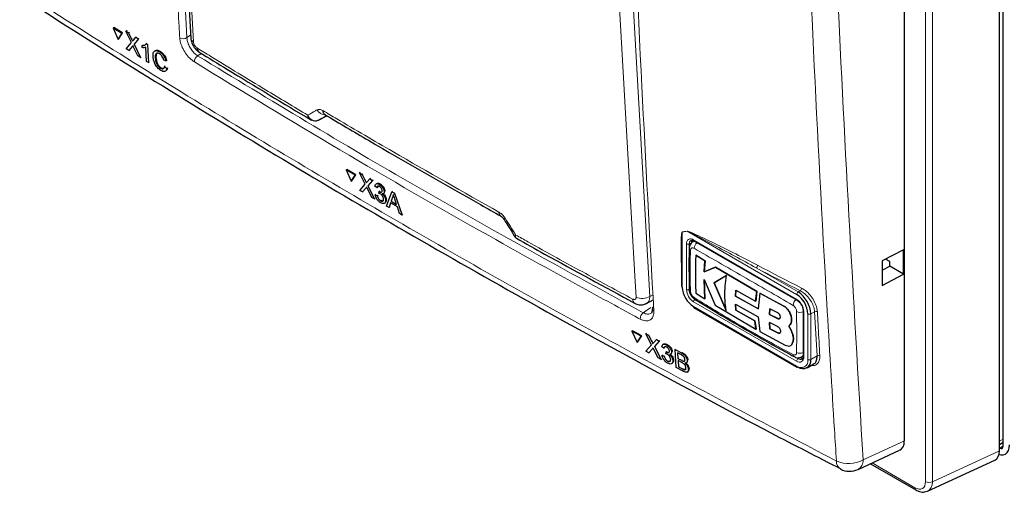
# Paper-space layout 'Blatt4' of a CAD drawing. Header units: millimetres. Extents: x 5 to 418, y 2 to 292.
# Tile 2 of 77: x 81 to 130, y 89 to 113. Entities that reach past the tile are written whole.
import ezdxf

# ---------------------------------------------------------------- set-up
doc = ezdxf.new("R2010")
doc.units = ezdxf.units.MM

psp = doc.layouts.new('Blatt4')

# ---------------------------------------------------------------- linework, layer by layer
at = {"color": 7, "linetype": 'Continuous', "lineweight": 25}
for p, q in [((130.073, 91.161), (130.073, 179.389)), ((129.887, 90.932), (129.887, 178.7)), ((125.123, 91.426), (125.123, 146.803)), ((88.455, 128.761), (89.396, 111.619)), ((85.513, 112.122), (85.549, 112.144)), ((85.513, 112.122), (85.755, 111.553)), ((85.944, 111.852), (85.513, 112.122)), ((85.981, 111.874), (85.549, 112.144)), ((86.153, 111.968), (86.189, 111.99)), ((86.427, 111.394), (86.153, 111.968)), ((86.153, 111.968), (86.285, 111.885)), ((86.189, 111.99), (86.195, 111.986)), ((86.285, 111.885), (86.322, 111.907)), ((85.755, 111.553), (85.944, 111.852)), ((85.755, 111.553), (85.792, 111.575)), ((85.792, 111.575), (85.981, 111.874)), ((85.944, 111.852), (85.981, 111.874)), ((86.285, 111.885), (86.436, 111.57)), ((86.527, 111.513), (86.649, 111.658)), ((86.783, 111.574), (86.561, 111.309)), ((86.649, 111.658), (86.684, 111.68)), ((86.649, 111.658), (86.783, 111.574)), ((86.783, 111.574), (86.818, 111.595)), ((86.168, 111.086), (86.427, 111.394)), ((86.303, 111.002), (86.168, 111.086)), ((86.468, 111.199), (86.303, 111.002)), ((86.303, 111.002), (86.339, 111.024)), ((86.746, 110.725), (86.537, 111.164)), ((86.561, 111.309), (86.596, 111.33)), ((86.561, 111.309), (86.879, 110.642)), ((86.963, 111.244), (86.998, 111.265)), ((86.969, 111.137), (86.963, 111.244)), ((86.999, 111.266), (87.112, 111.286)), ((87.185, 110.451), (87.141, 111.158)), ((87.164, 111.336), (87.199, 111.357)), ((87.164, 111.336), (87.229, 111.295)), ((87.229, 111.295), (87.264, 111.317)), ((87.229, 111.295), (87.285, 110.389)), ((87.838, 110.926), (87.874, 110.948)), ((86.879, 110.642), (86.746, 110.725)), ((86.879, 110.642), (86.914, 110.663)), ((87.285, 110.389), (87.185, 110.451)), ((87.617, 110.624), (87.652, 110.646)), ((87.679, 110.837), (87.653, 110.646)), ((88.155, 110.474), (88.047, 110.516)), ((88.155, 110.474), (88.192, 110.496)), ((87.285, 110.389), (87.32, 110.41)), ((87.881, 110.106), (87.916, 110.127)), ((88.086, 110.196), (88.122, 110.218)), ((88.086, 110.196), (88.197, 110.097)), ((88.197, 110.097), (88.234, 110.119)), ((95.787, 107.496), (95.776, 107.49)), ((95.787, 107.496), (96.204, 107.725)), ((96.112, 107.778), (96.113, 107.778)), ((97.178, 105.004), (97.214, 105.027)), ((97.178, 105.004), (97.428, 104.441)), ((97.625, 104.744), (97.178, 105.004)), ((97.661, 104.767), (97.214, 105.027)), ((97.428, 104.441), (97.625, 104.744)), ((97.463, 104.464), (97.661, 104.767)), ((97.625, 104.744), (97.661, 104.767)), ((97.843, 104.864), (97.878, 104.887)), ((98.125, 104.295), (97.843, 104.864)), ((97.843, 104.864), (97.98, 104.784)), ((97.98, 104.784), (98.015, 104.807)), ((97.98, 104.784), (98.135, 104.472)), ((98.23, 104.417), (98.357, 104.564)), ((98.357, 104.564), (98.391, 104.587)), ((98.357, 104.564), (98.496, 104.483)), ((97.428, 104.441), (97.463, 104.464)), ((97.855, 103.982), (98.125, 104.295)), ((98.167, 104.101), (97.995, 103.901)), ((98.454, 103.633), (98.238, 104.068)), ((98.496, 104.483), (98.264, 104.213)), ((98.264, 104.213), (98.298, 104.236)), ((98.264, 104.213), (98.592, 103.553)), ((98.496, 104.483), (98.53, 104.505)), ((98.724, 104.115), (98.619, 104.187)), ((98.709, 104.326), (98.671, 104.301)), ((98.724, 104.115), (98.759, 104.138)), ((98.842, 104.281), (98.876, 104.303)), ((97.995, 103.901), (97.855, 103.982)), ((97.995, 103.901), (98.03, 103.924)), ((98.592, 103.553), (98.454, 103.633)), ((98.592, 103.553), (98.626, 103.575)), ((98.635, 103.763), (98.669, 103.785)), ((98.635, 103.763), (98.738, 103.715)), ((98.738, 103.715), (98.772, 103.737)), ((98.82, 103.835), (98.824, 103.933)), ((98.824, 103.933), (98.858, 103.955)), ((98.839, 103.923), (98.873, 103.945)), ((99.044, 103.811), (99.082, 103.836)), ((99.086, 103.917), (99.12, 103.939)), ((99.203, 103.197), (99.47, 103.916)), ((99.495, 103.639), (99.427, 103.436)), ((99.47, 103.916), (99.504, 103.938)), ((99.47, 103.916), (99.598, 103.841)), ((99.495, 103.639), (99.529, 103.661)), ((99.598, 103.841), (99.633, 103.863)), ((99.598, 103.841), (99.974, 102.747)), ((99.703, 103.275), (99.61, 103.559)), ((98.899, 103.464), (98.933, 103.485)), ((99.091, 103.334), (99.129, 103.359)), ((99.152, 103.49), (99.186, 103.512)), ((99.324, 103.126), (99.203, 103.197)), ((99.399, 103.352), (99.324, 103.126)), ((99.324, 103.126), (99.358, 103.149)), ((99.744, 103.15), (99.399, 103.352)), ((99.427, 103.436), (99.461, 103.458)), ((99.427, 103.436), (99.703, 103.275)), ((99.853, 102.818), (99.744, 103.15)), ((99.974, 102.747), (99.853, 102.818)), ((99.974, 102.747), (100.009, 102.77)), ((114.602, 101.444), (114.526, 101.4)), ((114.59, 101.455), (119.752, 98.475)), ((113.974, 100.705), (113.974, 99.174)), ((114.68, 100.738), (114.684, 100.74)), ((115.139, 100.451), (114.68, 100.738)), ((114.684, 100.74), (115.143, 100.453)), ((125.086, 101.002), (124.006, 100.442)), ((125.086, 99.777), (125.086, 101.002)), ((115.105, 99.895), (115.139, 100.451)), ((115.664, 100.125), (115.105, 99.895)), ((115.143, 100.453), (115.109, 99.897)), ((115.109, 99.897), (115.668, 100.127)), ((115.139, 100.451), (115.143, 100.453)), ((115.664, 100.125), (115.668, 100.127)), ((117.735, 98.911), (115.664, 100.125)), ((115.668, 100.127), (117.739, 98.913)), ((124.006, 100.442), (124.006, 99.215)), ((124.006, 99.978), (124.391, 100.179)), ((124.391, 100.409), (124.182, 100.533)), ((124.391, 100.179), (124.391, 100.409)), ((125.086, 99.777), (124.391, 100.179)), ((115.105, 99.895), (115.109, 99.897)), ((116.211, 99.722), (115.602, 99.352)), ((115.606, 99.354), (116.214, 99.725)), ((124.006, 99.215), (125.086, 99.777)), ((115.095, 99.513), (115.645, 98.224)), ((115.138, 98.539), (115.095, 99.513)), ((115.099, 99.515), (115.142, 98.541)), ((115.602, 99.352), (115.606, 99.354)), ((115.602, 99.352), (116.205, 97.959)), ((116.208, 97.961), (115.606, 99.354)), ((114.348, 99.021), (114.348, 99.027)), ((114.68, 98.826), (115.138, 98.539)), ((116.665, 98.676), (116.689, 98.98)), ((116.665, 98.676), (116.669, 98.679)), ((117.812, 98.038), (116.665, 98.676)), ((116.693, 98.982), (116.669, 98.679)), ((116.669, 98.679), (117.816, 98.04)), ((116.689, 98.98), (117.676, 98.424)), ((117.676, 98.424), (117.735, 98.911)), ((117.739, 98.913), (117.68, 98.426)), ((117.735, 98.911), (117.739, 98.913)), ((117.889, 98.826), (117.812, 98.038)), ((117.889, 98.826), (117.893, 98.828)), ((119.077, 98.184), (117.889, 98.826)), ((117.893, 98.828), (119.081, 98.186)), ((112.219, 98.315), (112.554, 98.495)), ((114.59, 98.107), (119.752, 95.127)), ((115.138, 98.539), (115.142, 98.541)), ((115.645, 98.224), (117.694, 97.021)), ((116.664, 98.28), (117.811, 97.642)), ((116.689, 97.974), (116.664, 98.28)), ((116.667, 98.282), (116.692, 97.976)), ((117.676, 98.424), (117.68, 98.426)), ((116.689, 97.974), (116.692, 97.976)), ((117.635, 97.44), (116.689, 97.974)), ((116.692, 97.976), (117.638, 97.442)), ((117.811, 97.642), (117.888, 96.913)), ((118.39, 98.046), (118.375, 97.756)), ((118.375, 97.756), (118.378, 97.758)), ((118.375, 97.756), (118.781, 97.554)), ((118.378, 97.758), (118.394, 98.048)), ((118.785, 97.556), (118.378, 97.758)), ((118.793, 97.841), (118.39, 98.046)), ((120.055, 97.949), (120.055, 95.663)), ((117.635, 97.44), (117.638, 97.442)), ((117.694, 97.021), (117.635, 97.44)), ((117.638, 97.442), (117.697, 97.023)), ((118.373, 97.354), (118.39, 97.044)), ((118.78, 97.152), (118.373, 97.354)), ((118.393, 97.046), (118.377, 97.356)), ((119.471, 96.936), (119.337, 97.179)), ((119.338, 97.179), (119.342, 97.181)), ((119.34, 97.181), (119.475, 96.938)), ((119.477, 97.497), (119.481, 97.499)), ((111.482, 96.92), (111.516, 96.943)), ((111.946, 96.67), (111.482, 96.92)), ((111.482, 96.92), (111.739, 96.362)), ((111.98, 96.694), (111.516, 96.943)), ((111.739, 96.362), (111.946, 96.67)), ((111.773, 96.386), (111.98, 96.694)), ((111.946, 96.67), (111.98, 96.694)), ((112.174, 96.795), (112.208, 96.819)), ((112.466, 96.233), (112.174, 96.795)), ((112.174, 96.795), (112.317, 96.718)), ((112.317, 96.718), (112.35, 96.742)), ((112.317, 96.718), (112.477, 96.41)), ((117.694, 97.021), (117.697, 97.023)), ((117.888, 96.913), (119.164, 96.225)), ((118.39, 97.044), (118.393, 97.046)), ((118.39, 97.044), (118.792, 96.839)), ((118.796, 96.841), (118.393, 97.046)), ((119.471, 96.936), (119.475, 96.938)), ((111.739, 96.362), (111.773, 96.386)), ((112.183, 95.914), (112.466, 96.233)), ((112.575, 96.357), (112.709, 96.508)), ((112.854, 96.43), (112.61, 96.155)), ((112.61, 96.155), (112.643, 96.178)), ((112.61, 96.155), (112.949, 95.502)), ((112.709, 96.508), (112.742, 96.531)), ((112.709, 96.508), (112.854, 96.43)), ((112.854, 96.43), (112.886, 96.453)), ((113.089, 96.067), (112.981, 96.137)), ((113.069, 96.276), (113.032, 96.25)), ((113.213, 96.236), (113.246, 96.259)), ((119.43, 96.203), (119.434, 96.205)), ((119.511, 96.296), (119.515, 96.298)), ((112.328, 95.836), (112.183, 95.914)), ((112.509, 96.04), (112.328, 95.836)), ((112.328, 95.836), (112.361, 95.859)), ((112.806, 95.579), (112.582, 96.009)), ((112.994, 95.713), (113.027, 95.736)), ((112.994, 95.713), (113.102, 95.667)), ((113.089, 96.067), (113.122, 96.09)), ((113.102, 95.667), (113.134, 95.69)), ((113.188, 95.789), (113.193, 95.888)), ((113.193, 95.888), (113.225, 95.911)), ((113.209, 95.878), (113.241, 95.901)), ((113.425, 95.773), (113.461, 95.798)), ((113.466, 95.878), (113.499, 95.901)), ((113.647, 96.003), (113.68, 96.026)), ((113.699, 95.099), (113.647, 96.003)), ((113.647, 96.003), (113.962, 95.834)), ((113.932, 95.749), (113.772, 95.835)), ((113.772, 95.835), (113.788, 95.557)), ((119.976, 95.635), (120.052, 95.679)), ((112.949, 95.502), (112.806, 95.579)), ((112.949, 95.502), (112.981, 95.525)), ((113.269, 95.42), (113.301, 95.443)), ((113.473, 95.297), (113.509, 95.323)), ((113.532, 95.452), (113.565, 95.475)), ((113.788, 95.557), (113.821, 95.58)), ((113.788, 95.557), (113.961, 95.464)), ((113.979, 95.353), (113.794, 95.452)), ((113.794, 95.452), (113.812, 95.139)), ((113.812, 95.139), (113.845, 95.162)), ((114.062, 95.42), (114.095, 95.443)), ((114.208, 95.338), (114.246, 95.364)), ((114.254, 95.45), (114.288, 95.474)), ((120.252, 95.088), (120.587, 95.281)), ((114.015, 94.929), (113.699, 95.099)), ((113.812, 95.139), (114.011, 95.032)), ((114.083, 94.998), (114.116, 95.021)), ((114.255, 94.875), (114.293, 94.902)), ((114.31, 95.021), (114.344, 95.045)), ((129.887, 91.242), (130.073, 91.355)), ((122.805, 89.991), (124.889, 90.955)), ((129.887, 91.065), (129.896, 91.059)), ((123.428, 90.279), (125.706, 88.964)), ((126.291, 88.906), (129.653, 90.46))]:
    psp.add_line(p, q, dxfattribs=at)
at = {"color": 7, "linetype": 'Continuous', "lineweight": 18}
for p, q in [((126.184, 89.384), (126.184, 176.96)), ((126.528, 176.954), (126.528, 89.379)), ((88.307, 129.347), (89.202, 111.638)), ((111.403, 115.822), (112.378, 98.661)), ((86.436, 111.57), (86.471, 111.592)), ((89.202, 111.638), (89.388, 111.761)), ((86.468, 111.199), (86.504, 111.221)), ((89.928, 110.848), (89.742, 110.726)), ((98.135, 104.472), (98.17, 104.495)), ((98.167, 104.101), (98.202, 104.124)), ((114.247, 101.932), (114.004, 101.892)), ((114.004, 101.892), (114.004, 99.133)), ((119.731, 98.766), (114.247, 101.932)), ((114.216, 99.01), (114.216, 101.297)), ((114.463, 101.358), (114.357, 101.297)), ((114.357, 101.297), (114.357, 99.01)), ((114.569, 101.501), (119.731, 98.521)), ((117.702, 100.101), (119.802, 98.888)), ((112.378, 98.661), (112.541, 98.749)), ((119.802, 98.888), (119.912, 98.952)), ((112.051, 97.847), (112.435, 98.116)), ((119.731, 95.418), (114.569, 98.398)), ((114.569, 98.153), (119.731, 95.173)), ((119.077, 98.184), (119.081, 98.186)), ((120.085, 97.909), (120.085, 95.622)), ((120.297, 95.5), (120.297, 97.786)), ((120.631, 97.897), (120.438, 97.786)), ((120.438, 97.786), (120.438, 95.5)), ((120.754, 95.682), (120.631, 97.897)), ((118.781, 97.554), (118.785, 97.556)), ((118.792, 96.839), (118.796, 96.841)), ((112.477, 96.41), (112.51, 96.434)), ((112.509, 96.04), (112.542, 96.063)), ((113.962, 95.834), (113.996, 95.857)), ((120.438, 95.5), (120.754, 95.682)), ((113.961, 95.464), (113.994, 95.487)), ((119.679, 95.611), (119.802, 95.541)), ((119.908, 95.602), (119.802, 95.541)), ((114.011, 95.032), (114.044, 95.056)), ((123.055, 90.47), (125.123, 91.426)), ((130.073, 91.518), (129.887, 91.406)), ((126.528, 89.379), (129.887, 90.932)), ((129.896, 91.059), (130.073, 91.169)), ((123.509, 90.317), (125.654, 89.078))]:
    psp.add_line(p, q, dxfattribs=at)
at = {"color": 7, "linetype": 'Continuous', "lineweight": 18, "flags": 128}
for points in [[(88.589, 128.567), (88.633, 127.778), (88.806, 124.622), (89.53, 111.425)], [(111.69, 98.632), (111.645, 99.422), (111.466, 102.582), (110.715, 115.794)], [(114.569, 101.501), (114.571, 101.486), (114.575, 101.473), (114.581, 101.462), (114.59, 101.455), (114.59, 101.455)], [(119.912, 98.952), (119.635, 99.095), (119.358, 99.238), (119.082, 99.382), (118.805, 99.525), (118.529, 99.669), (118.253, 99.813), (117.978, 99.957), (117.702, 100.101)], [(117.769, 100.23), (118.044, 100.086), (118.32, 99.942), (118.596, 99.798), (118.872, 99.655), (119.148, 99.511), (119.425, 99.368), (119.701, 99.224), (119.978, 99.081)]]:
    psp.add_lwpolyline(points, dxfattribs=at)
at = {"color": 7, "linetype": 'Continuous', "lineweight": 25, "flags": 128}
psp.add_lwpolyline([(129.863, 90.737), (129.954, 90.72), (130.077, 90.725), (130.184, 90.765), (130.272, 90.838), (130.337, 90.941), (130.377, 91.071), (130.391, 91.223)], dxfattribs=at)
at = {"color": 7, "linetype": 'Continuous', "lineweight": 18}
for centre, radius, start, end in [((89.017, 111.95), 0.363, 241.8654, 300.6212), ((89.647, 111.649), 0.253, 186.765, 242.4377), ((89.949, 110.415), 0.373, 123.6039, 179.3323), ((96.166, 108.273), 0.512, 209.8644, 265.9262), ((96.251, 107.975), 0.24, 178.409, 235.0309), ((105.058, 102.886), 0.236, 177.8365, 236.1956), ((105.009, 102.745), 0.204, 284.6582, 308.0792), ((113.9, 101.849), 0.112, 22.5689, 26.176), ((114.136, 101.885), 0.121, 22.9948, 26.3738), ((114.431, 101.332), 0.218, 50.7971, 189.2141), ((114.287, 101.433), 0.154, 242.6114, 297.3892), ((114.468, 101.083), 0.121, 185.4716, 243.6164), ((114.559, 101.316), 0.203, 127.2762, 185.4824), ((114.979, 101.049), 0.385, 125.9033, 175.5827), ((117.61, 100.23), 0.159, 305.3774, 359.8201), ((112.007, 99.297), 0.736, 244.5225, 300.2405), ((114.983, 99.045), 0.768, 182.6053, 237.3945), ((114.287, 99.147), 0.154, 242.6114, 297.3892), ((114.471, 99.035), 0.123, 186.431, 242.9357), ((114.971, 99.038), 0.615, 182.6057, 237.394), ((114.717, 98.606), 0.122, 176.9584, 235.5646), ((119.885, 98.759), 0.154, 122.6069, 177.3931), ((119.818, 99.082), 0.16, 305.7485, 359.8468), ((111.752, 98.523), 0.234, 177.5091, 235.7486), ((114.723, 98.391), 0.154, 122.6055, 177.3932), ((119.95, 98.189), 0.399, 128.0569, 175.9076), ((119.317, 97.874), 0.768, 2.6055, 57.3944), ((119.778, 98.515), 0.0476, 172.4938, 236.5837), ((112.29, 97.533), 0.394, 127.3222, 179.8966), ((112.633, 98.052), 0.133, 187.555, 246.6469), ((119.906, 98.264), 0.399, 244.0525, 291.9337), ((120.106, 97.954), 0.0503, 185.8571, 245.6088), ((120.368, 97.923), 0.154, 242.6114, 297.3892), ((120.706, 97.771), 0.147, 65.2331, 120.7662), ((119.672, 95.744), 0.121, 176.4658, 234.4816), ((119.898, 96.202), 0.385, 244.3924, 294.1896), ((120.106, 95.668), 0.0503, 185.7007, 245.6208), ((120.83, 95.556), 0.147, 65.2557, 120.8637), ((119.869, 95.587), 0.218, 230.7967, 9.2144), ((119.885, 95.411), 0.154, 122.6055, 177.3932), ((119.952, 95.444), 0.349, 230.7971, 9.2139), ((119.779, 95.167), 0.048, 172.7487, 235.9397), ((119.918, 95.692), 0.19, 232.5939, 297.5578), ((120.368, 95.636), 0.154, 242.6114, 297.3892), ((122.166, 90.386), 0.444, 176.4032, 238.8298), ((122.333, 91.762), 1.48, 245.6559, 299.1837), ((122.554, 90.426), 0.502, 299.9625, 4.9765), ((126.361, 89.728), 0.387, 242.7381, 295.5294), ((125.774, 89.064), 0.121, 172.9429, 235.7622)]:
    psp.add_arc(centre, radius, start, end, dxfattribs=at)
at = {"color": 7, "linetype": 'Continuous', "lineweight": 25}
for centre, radius, start, end in [((89.956, 111.116), 0.244, 178.7935, 234.4642), ((114.71, 101.368), 0.247, 150.6187, 182.4093), ((114.024, 99.179), 0.0503, 185.7014, 245.6201), ((115.232, 99.189), 1.229, 182.6056, 237.3943), ((119.069, 97.73), 1.229, 2.6054, 57.3947), ((119.057, 97.723), 1.383, 2.6056, 57.3944), ((112.63, 98.033), 0.13, 117.5055, 179.4721), ((114.617, 98.147), 0.048, 172.7487, 235.9397), ((120.05, 95.437), 0.393, 230.797, 9.214), ((120.041, 95.811), 0.247, 237.5945, 269.4174), ((119.773, 95.173), 0.0503, 245.7007, 305.6123), ((122.386, 90.899), 1, 242.6929, 294.8105)]:
    psp.add_arc(centre, radius, start, end, dxfattribs=at)
at = {"color": 7, "linetype": 'Continuous', "lineweight": 18}
for centre, major_axis, ratio, start_param, end_param in [((432.293, 292.877), (442.573, 249.277), 0.010893, 2.427244, 2.428475), ((125.653, 89.692), (-0.376, 0.651), 0.575802, 2.357645, 3.925702), ((125.83, 89.794), (-0.481, 0.878), 0.576393, 3.102378, 3.938708)]:
    psp.add_ellipse(centre, major_axis=major_axis, ratio=ratio, start_param=start_param, end_param=end_param, dxfattribs=at)
at = {"color": 7, "linetype": 'Continuous', "lineweight": 25}
for centre, major_axis, ratio, start_param, end_param in [((124.415, 91.837), (-0.501, 0.868), 0.575802, 3.089372, 3.925702), ((129.179, 91.343), (-0.501, 0.868), 0.575802, 3.089372, 3.925702), ((129.896, 91.264), (-0.125, 0.217), 0.577206, 2.356428, 3.92692)]:
    psp.add_ellipse(centre, major_axis=major_axis, ratio=ratio, start_param=start_param, end_param=end_param, dxfattribs=at)
at = {"color": 7, "linetype": 'Continuous', "lineweight": 18}
for points, knots in [([(110.742, 143.126), (110.745, 142.992), (110.761, 142.322), (110.833, 139.508), (111.15, 128.272), (111.71, 113.851), (112.375, 101.681), (112.58, 97.929)], [0, 0, 0, 0, 0.0088086, 0.0440433, 0.1849824, 0.7487663, 1, 1, 1, 1]), ([(121.723, 90.414), (121.689, 90.939), (121.523, 93.569), (120.863, 104.635), (120.093, 120.53), (119.689, 134.451), (119.535, 139.796)], [0, 0, 0, 0, 0.032288, 0.161438, 0.678067, 1, 1, 1, 1]), ([(120.868, 139.82), (121.118, 131.531), (121.616, 114.949), (122.575, 98.631), (123.055, 90.47)], [0, 0, 0, 0, 0.4999, 1, 1, 1, 1]), ([(88.846, 111.63), (88.838, 111.762), (88.799, 112.419), (88.639, 115.182), (88.282, 121.424), (88.054, 127.2), (87.91, 130.847)], [0, 0, 0, 0, 0.020653, 0.103267, 0.433722, 1, 1, 1, 1]), ([(80.832, 114.019), (81.275, 113.734), (83.492, 112.305), (89.33, 108.623), (98.556, 103.072), (109.936, 96.608), (117.809, 92.47), (121.723, 90.414)], [0, 0, 0, 0, 0.034566, 0.172836, 0.449402, 0.726264, 1, 1, 1, 1]), ([(89.576, 110.419), (89.498, 110.476), (89.343, 110.588), (89.13, 110.851), (88.964, 111.147), (88.87, 111.419), (88.853, 111.571), (88.846, 111.63)], [0, 0, 0, 0, 0.214921, 0.429826, 0.644763, 0.859729, 1, 1, 1, 1]), ([(89.202, 111.638), (89.207, 111.593), (89.219, 111.479), (89.288, 111.274), (89.411, 111.051), (89.569, 110.853), (89.685, 110.768), (89.742, 110.726)], [0, 0, 0, 0, 0.140293, 0.355296, 0.57025, 0.785134, 1, 1, 1, 1]), ([(89.53, 111.425), (89.533, 111.401), (89.54, 111.354), (89.572, 111.277), (89.618, 111.205), (89.667, 111.152), (89.699, 111.13), (89.712, 111.121)], [0, 0, 0, 0, 0.2147513, 0.429579, 0.6438153, 0.8575508, 1, 1, 1, 1]), ([(89.712, 111.121), (89.94, 110.981), (91.077, 110.278), (92.922, 109.152), (94.554, 108.175), (95.261, 107.751)], [0, 0, 0, 0, 0.124102, 0.620516, 1, 1, 1, 1]), ([(89.742, 110.726), (93.37, 108.52), (100.628, 104.107), (108.242, 99.934), (112.051, 97.847)], [0, 0, 0, 0, 0.499744, 1, 1, 1, 1]), ([(111.896, 97.534), (111.774, 97.6), (111.167, 97.927), (108.622, 99.307), (103.693, 102.04), (96.832, 105.99), (91.995, 108.943), (89.576, 110.419)], [0, 0, 0, 0, 0.015838, 0.079188, 0.332598, 0.666223, 1, 1, 1, 1]), ([(95.261, 107.751), (95.389, 107.825), (95.542, 107.914), (95.696, 108.003), (95.723, 108.018)], [0, 0, 0, 0, 0.830621, 1, 1, 1, 1]), ([(95.723, 108.018), (95.757, 108.03), (95.826, 108.055), (95.933, 108.025), (95.995, 107.99), (96.011, 107.982)], [0, 0, 0, 0, 0.4289705, 0.8581068, 1, 1, 1, 1]), ([(96.011, 107.982), (96.243, 107.844), (97.406, 107.155), (100.32, 105.446), (103.047, 103.901), (104.823, 102.895)], [0, 0, 0, 0, 0.080242, 0.401214, 1, 1, 1, 1]), ([(104.823, 102.895), (104.871, 102.862), (104.968, 102.797), (105.073, 102.678), (105.122, 102.603), (105.135, 102.584)], [0, 0, 0, 0, 0.428233, 0.856338, 1, 1, 1, 1]), ([(105.135, 102.584), (105.314, 102.304), (105.495, 102.022), (105.674, 101.74), (105.675, 101.739)], [0, 0, 0, 0, 0.996047, 1, 1, 1, 1]), ([(105.675, 101.739), (105.675, 101.738), (105.674, 101.736), (105.671, 101.731), (105.665, 101.72), (105.652, 101.691), (105.639, 101.651), (105.65, 101.637), (105.656, 101.631)], [0, 0, 0, 0, 0.011867, 0.036301, 0.09249, 0.236974, 0.635183, 1, 1, 1, 1]), ([(105.675, 101.739), (105.675, 101.738), (105.674, 101.736), (105.673, 101.73), (105.669, 101.716), (105.662, 101.681), (105.658, 101.621), (105.684, 101.595), (105.699, 101.58)], [0, 0, 0, 0, 0.00947, 0.02898, 0.073831, 0.189165, 0.507063, 1, 1, 1, 1]), ([(105.675, 101.739), (105.875, 101.627), (107.034, 100.981), (108.976, 99.909), (110.734, 98.957), (111.518, 98.533)], [0, 0, 0, 0, 0.10352, 0.599934, 1, 1, 1, 1]), ([(113.974, 99.947), (113.961, 100.264), (113.942, 100.724), (113.941, 101.259), (113.947, 101.532), (113.957, 101.694), (113.966, 101.789), (113.976, 101.849), (113.985, 101.884), (113.997, 101.897), (114, 101.898), (114.001, 101.898)], [0, 0, 0, 0, 0.470485, 0.682967, 0.812238, 0.890335, 0.937214, 0.965178, 0.993268, 0.9984, 1, 1, 1, 1]), ([(114.004, 101.892), (114.003, 101.891), (114.001, 101.889), (113.996, 101.871), (113.992, 101.834), (113.987, 101.784), (113.986, 101.75), (113.985, 101.734)], [0, 0, 0, 0, 0.013955, 0.065644, 0.386152, 0.715027, 1, 1, 1, 1]), ([(114.001, 101.898), (114.041, 101.905), (114.122, 101.917), (114.203, 101.931), (114.244, 101.938)], [0, 0, 0, 0, 0.488778, 1, 1, 1, 1]), ([(114.244, 101.938), (114.268, 101.933), (114.373, 101.913), (114.827, 101.699), (115.969, 101.167), (117.041, 100.609), (117.769, 100.23)], [0, 0, 0, 0, 0.021746, 0.09466, 0.385878, 1, 1, 1, 1]), ([(117.702, 100.101), (116.991, 100.49), (115.944, 101.065), (114.82, 101.649), (114.377, 101.882), (114.271, 101.923), (114.247, 101.932)], [0, 0, 0, 0, 0.6148956, 0.9062394, 0.9788702, 1, 1, 1, 1]), ([(114.595, 101.079), (114.575, 101.088), (114.536, 101.106), (114.483, 101.1), (114.442, 101.071), (114.419, 101.026), (114.416, 100.989), (114.415, 100.974)], [0, 0, 0, 0, 0.213394, 0.428591, 0.64432, 0.85927, 1, 1, 1, 1]), ([(114.529, 101.394), (114.537, 101.401), (114.569, 101.428), (114.617, 101.423), (114.652, 101.419)], [0, 0, 0, 0, 0.2620649, 1, 1, 1, 1]), ([(119.552, 98.217), (118.714, 98.704), (117.039, 99.677), (115.41, 100.611), (114.595, 101.079)], [0, 0, 0, 0, 0.499896, 1, 1, 1, 1]), ([(114.415, 100.974), (114.407, 100.708), (114.388, 100.026), (114.404, 99.342), (114.415, 98.925)], [0, 0, 0, 0, 0.389864, 1, 1, 1, 1]), ([(116.881, 100.132), (116.995, 100.065), (117.222, 99.929), (117.457, 99.798), (117.574, 99.733)], [0, 0, 0, 0, 0.499979, 1, 1, 1, 1]), ([(111.518, 98.533), (111.532, 98.526), (111.565, 98.51), (111.616, 98.506), (111.66, 98.526), (111.688, 98.569), (111.689, 98.611), (111.69, 98.632)], [0, 0, 0, 0, 0.1424492, 0.3561847, 0.570421, 0.7852487, 1, 1, 1, 1]), ([(112.378, 98.661), (112.372, 98.596), (112.36, 98.468), (112.295, 98.354), (112.231, 98.331), (112.214, 98.324)], [0, 0, 0, 0, 0.419306, 0.8392132, 1, 1, 1, 1]), ([(114.415, 98.925), (114.417, 98.9), (114.422, 98.852), (114.454, 98.772), (114.5, 98.699), (114.549, 98.644), (114.582, 98.622), (114.595, 98.613)], [0, 0, 0, 0, 0.213847, 0.4292, 0.644917, 0.859645, 1, 1, 1, 1]), ([(114.595, 98.613), (115.409, 98.113), (117.039, 97.113), (118.714, 96.205), (119.552, 95.751)], [0, 0, 0, 0, 0.4998952, 1, 1, 1, 1]), ([(120.631, 97.897), (120.625, 97.951), (120.608, 98.086), (120.516, 98.327), (120.352, 98.586), (120.141, 98.812), (119.988, 98.905), (119.912, 98.952)], [0, 0, 0, 0, 0.139387, 0.354958, 0.570297, 0.785163, 1, 1, 1, 1]), ([(119.978, 99.081), (120.063, 99.029), (120.232, 98.925), (120.463, 98.672), (120.643, 98.384), (120.744, 98.115), (120.761, 97.964), (120.768, 97.905)], [0, 0, 0, 0, 0.21486, 0.429705, 0.645014, 0.860585, 1, 1, 1, 1]), ([(119.732, 97.905), (119.73, 97.93), (119.726, 97.979), (119.694, 98.059), (119.649, 98.132), (119.599, 98.186), (119.565, 98.208), (119.552, 98.217)], [0, 0, 0, 0, 0.213846, 0.429198, 0.644915, 0.859645, 1, 1, 1, 1]), ([(112.58, 97.929), (112.577, 97.845), (112.571, 97.676), (112.458, 97.508), (112.283, 97.43), (112.084, 97.446), (111.949, 97.509), (111.896, 97.534)], [0, 0, 0, 0, 0.214933, 0.429877, 0.644877, 0.859887, 1, 1, 1, 1]), ([(112.051, 97.847), (112.091, 97.829), (112.192, 97.782), (112.335, 97.766), (112.409, 97.81), (112.441, 97.829)], [0, 0, 0, 0, 0.266618, 0.675804, 1, 1, 1, 1]), ([(119.732, 95.855), (119.732, 96.117), (119.733, 96.789), (119.732, 97.482), (119.732, 97.905)], [0, 0, 0, 0, 0.389866, 1, 1, 1, 1]), ([(120.768, 97.905), (120.771, 97.852), (120.786, 97.589), (120.826, 96.85), (120.865, 96.165), (120.892, 95.69)], [0, 0, 0, 0, 0.071295, 0.356474, 1, 1, 1, 1]), ([(119.552, 95.751), (119.572, 95.743), (119.613, 95.725), (119.666, 95.731), (119.707, 95.76), (119.728, 95.804), (119.731, 95.841), (119.732, 95.855)], [0, 0, 0, 0, 0.213392, 0.42859, 0.644315, 0.859263, 1, 1, 1, 1]), ([(120.055, 95.746), (120.047, 95.721), (120.031, 95.671), (119.992, 95.651), (119.973, 95.641)], [0, 0, 0, 0, 0.501489, 1, 1, 1, 1]), ([(120.892, 95.69), (120.889, 95.605), (120.882, 95.435), (120.766, 95.269), (120.62, 95.187), (120.503, 95.204), (120.463, 95.21)], [0, 0, 0, 0, 0.284596, 0.569209, 0.853205, 1, 1, 1, 1])]:
    psp.add_open_spline(points, degree=3, knots=knots, dxfattribs=at)
at = {"color": 7, "linetype": 'Continuous', "lineweight": 25}
for points, knots in [([(81.04, 113.62), (81.133, 113.559), (83.161, 112.227), (87.23, 109.676), (93.252, 105.975), (99.392, 102.344), (105.628, 98.774), (111.976, 95.269), (117.411, 92.349), (120.772, 90.621), (121.942, 90.019)], [0, 0, 0, 0, 0.007316, 0.159791, 0.31208, 0.464128, 0.615833, 0.767297, 0.919011, 1, 1, 1, 1]), ([(86.436, 111.57), (86.445, 111.549), (86.459, 111.52), (86.476, 111.483), (86.479, 111.467), (86.481, 111.459)], [0, 0, 0, 0, 0.561277, 0.781766, 1, 1, 1, 1]), ([(86.481, 111.459), (86.49, 111.469), (86.505, 111.487), (86.52, 111.505), (86.527, 111.513)], [0, 0, 0, 0, 0.559999, 1, 1, 1, 1]), ([(89.405, 111.618), (89.406, 111.578), (89.408, 111.457), (89.496, 111.252), (89.633, 111.044), (89.766, 110.959), (89.819, 110.925)], [0, 0, 0, 0, 0.1452505, 0.4354177, 0.7735885, 1, 1, 1, 1]), ([(86.501, 111.238), (86.495, 111.231), (86.484, 111.218), (86.473, 111.205), (86.468, 111.199)], [0, 0, 0, 0, 0.560009, 1, 1, 1, 1]), ([(86.537, 111.164), (86.53, 111.178), (86.518, 111.203), (86.506, 111.227), (86.501, 111.238)], [0, 0, 0, 0, 0.559984, 1, 1, 1, 1]), ([(86.963, 111.244), (87.009, 111.245), (87.093, 111.248), (87.142, 111.309), (87.164, 111.336)], [0, 0, 0, 0, 0.560427, 1, 1, 1, 1]), ([(87.141, 111.158), (87.112, 111.147), (87.06, 111.128), (86.997, 111.134), (86.969, 111.137)], [0, 0, 0, 0, 0.559684, 1, 1, 1, 1]), ([(87.506, 110.692), (87.507, 110.755), (87.507, 110.88), (87.584, 110.986), (87.706, 110.994), (87.794, 110.949), (87.838, 110.926)], [0, 0, 0, 0, 0.280493, 0.55957, 0.779615, 1, 1, 1, 1]), ([(87.601, 110.949), (87.612, 110.967), (87.641, 111.018), (87.745, 111.014), (87.831, 110.97), (87.875, 110.948)], [0, 0, 0, 0, 0.222774, 0.611086, 1, 1, 1, 1]), ([(87.838, 110.926), (87.876, 110.899), (87.953, 110.844), (88.051, 110.72), (88.119, 110.592), (88.143, 110.513), (88.155, 110.474)], [0, 0, 0, 0, 0.280079, 0.559447, 0.779549, 1, 1, 1, 1]), ([(87.875, 110.948), (87.913, 110.921), (87.99, 110.867), (88.088, 110.742), (88.156, 110.614), (88.18, 110.536), (88.192, 110.496)], [0, 0, 0, 0, 0.28008, 0.559451, 0.779548, 1, 1, 1, 1]), ([(89.814, 110.918), (90.285, 110.627), (92.144, 109.48), (94.031, 108.348), (95.44, 107.502)], [0, 0, 0, 0, 0.253249, 1, 1, 1, 1]), ([(87.897, 109.994), (87.839, 110.036), (87.721, 110.119), (87.59, 110.334), (87.526, 110.529), (87.513, 110.638), (87.506, 110.692)], [0, 0, 0, 0, 0.2799549, 0.5580887, 0.7789125, 1, 1, 1, 1]), ([(87.839, 110.825), (87.812, 110.84), (87.757, 110.87), (87.686, 110.867), (87.617, 110.803), (87.617, 110.698), (87.617, 110.624)], [0, 0, 0, 0, 0.187223, 0.373905, 0.560736, 1, 1, 1, 1]), ([(87.617, 110.624), (87.622, 110.574), (87.632, 110.474), (87.686, 110.315), (87.781, 110.181), (87.847, 110.131), (87.881, 110.106)], [0, 0, 0, 0, 0.2812445, 0.5607153, 0.7801383, 1, 1, 1, 1]), ([(87.653, 110.646), (87.658, 110.596), (87.669, 110.496), (87.722, 110.338), (87.818, 110.203), (87.884, 110.153), (87.917, 110.128)], [0, 0, 0, 0, 0.281244, 0.560715, 0.780139, 1, 1, 1, 1]), ([(88.047, 110.516), (88.036, 110.549), (88.016, 110.616), (87.963, 110.711), (87.9, 110.782), (87.859, 110.81), (87.839, 110.825)], [0, 0, 0, 0, 0.2805522, 0.5597389, 0.7796518, 1, 1, 1, 1]), ([(87.881, 110.106), (87.91, 110.09), (87.97, 110.059), (88.056, 110.079), (88.075, 110.152), (88.086, 110.196)], [0, 0, 0, 0, 0.2807104, 0.5609038, 1, 1, 1, 1]), ([(88.197, 110.097), (88.187, 110.059), (88.167, 109.982), (88.091, 109.932), (87.996, 109.94), (87.93, 109.976), (87.897, 109.994)], [0, 0, 0, 0, 0.280258, 0.559547, 0.779589, 1, 1, 1, 1]), ([(87.917, 110.128), (87.948, 110.11), (87.993, 110.084), (88.025, 110.095), (88.034, 110.099)], [0, 0, 0, 0, 0.692441, 1, 1, 1, 1]), ([(88.234, 110.119), (88.227, 110.076), (88.22, 110.03), (88.192, 110.012), (88.19, 110.011)], [0, 0, 0, 0, 0.942518, 1, 1, 1, 1]), ([(95.776, 107.49), (95.767, 107.486), (95.714, 107.461), (95.607, 107.446), (95.463, 107.489), (95.355, 107.584), (95.297, 107.673), (95.273, 107.722), (95.264, 107.742), (95.261, 107.75), (95.261, 107.751)], [0, 0, 0, 0, 0.050092, 0.274143, 0.515156, 0.765665, 0.91188, 0.96558, 0.995273, 1, 1, 1, 1]), ([(95.44, 107.502), (95.439, 107.503), (95.392, 107.517), (95.337, 107.589), (95.288, 107.673), (95.27, 107.723), (95.263, 107.742), (95.261, 107.75), (95.261, 107.751)], [0, 0, 0, 0, 0.007757, 0.520427, 0.819669, 0.929556, 0.99033, 1, 1, 1, 1]), ([(96.113, 107.778), (96.839, 107.349), (99.408, 105.831), (102.352, 104.139), (104.584, 102.883), (104.926, 102.691)], [0, 0, 0, 0, 0.250003, 0.885128, 1, 1, 1, 1]), ([(98.135, 104.472), (98.145, 104.452), (98.159, 104.423), (98.176, 104.385), (98.18, 104.369), (98.182, 104.361)], [0, 0, 0, 0, 0.561281, 0.781769, 1, 1, 1, 1]), ([(98.202, 104.141), (98.195, 104.134), (98.184, 104.121), (98.172, 104.107), (98.167, 104.101)], [0, 0, 0, 0, 0.5599932, 1, 1, 1, 1]), ([(98.182, 104.361), (98.191, 104.372), (98.207, 104.39), (98.223, 104.409), (98.23, 104.417)], [0, 0, 0, 0, 0.560006, 1, 1, 1, 1]), ([(98.238, 104.068), (98.231, 104.082), (98.219, 104.106), (98.207, 104.131), (98.202, 104.141)], [0, 0, 0, 0, 0.559995, 1, 1, 1, 1]), ([(98.619, 104.187), (98.625, 104.218), (98.637, 104.279), (98.693, 104.322), (98.766, 104.32), (98.817, 104.294), (98.842, 104.281)], [0, 0, 0, 0, 0.280254, 0.559524, 0.779592, 1, 1, 1, 1]), ([(98.714, 104.321), (98.722, 104.328), (98.743, 104.348), (98.803, 104.342), (98.853, 104.317), (98.878, 104.304)], [0, 0, 0, 0, 0.201201, 0.600295, 1, 1, 1, 1]), ([(98.852, 104.175), (98.833, 104.184), (98.795, 104.203), (98.752, 104.192), (98.73, 104.159), (98.726, 104.13), (98.724, 104.115)], [0, 0, 0, 0, 0.28, 0.559132, 0.779317, 1, 1, 1, 1]), ([(98.792, 104.21), (98.791, 104.21), (98.778, 104.207), (98.767, 104.18), (98.762, 104.152), (98.759, 104.138)], [0, 0, 0, 0, 0.05499, 0.526963, 1, 1, 1, 1]), ([(98.842, 104.281), (98.874, 104.259), (98.939, 104.214), (99.02, 104.113), (99.072, 104.007), (99.081, 103.947), (99.086, 103.917)], [0, 0, 0, 0, 0.280184, 0.559856, 0.78, 1, 1, 1, 1]), ([(98.983, 103.974), (98.979, 103.995), (98.973, 104.037), (98.936, 104.1), (98.894, 104.147), (98.866, 104.166), (98.852, 104.175)], [0, 0, 0, 0, 0.279458, 0.558951, 0.779256, 1, 1, 1, 1]), ([(98.878, 104.304), (98.91, 104.282), (98.974, 104.237), (99.056, 104.136), (99.108, 104.03), (99.117, 103.97), (99.121, 103.94)], [0, 0, 0, 0, 0.280184, 0.559856, 0.780003, 1, 1, 1, 1]), ([(98.902, 103.361), (98.866, 103.385), (98.795, 103.434), (98.71, 103.548), (98.654, 103.664), (98.641, 103.73), (98.635, 103.763)], [0, 0, 0, 0, 0.27991, 0.559249, 0.779477, 1, 1, 1, 1]), ([(98.738, 103.715), (98.744, 103.688), (98.758, 103.635), (98.795, 103.557), (98.848, 103.497), (98.882, 103.475), (98.899, 103.464)], [0, 0, 0, 0, 0.28088, 0.560073, 0.779653, 1, 1, 1, 1]), ([(98.886, 103.808), (98.873, 103.815), (98.851, 103.826), (98.829, 103.832), (98.82, 103.835)], [0, 0, 0, 0, 0.559775, 1, 1, 1, 1]), ([(98.824, 103.933), (98.827, 103.931), (98.832, 103.928), (98.837, 103.925), (98.839, 103.923)], [0, 0, 0, 0, 0.560004, 1, 1, 1, 1]), ([(98.839, 103.923), (98.86, 103.913), (98.9, 103.894), (98.951, 103.892), (98.982, 103.921), (98.982, 103.956), (98.983, 103.974)], [0, 0, 0, 0, 0.280681, 0.560953, 0.78006, 1, 1, 1, 1]), ([(99.048, 103.551), (99.044, 103.578), (99.036, 103.631), (98.992, 103.711), (98.939, 103.773), (98.904, 103.796), (98.886, 103.808)], [0, 0, 0, 0, 0.279746, 0.559169, 0.779442, 1, 1, 1, 1]), ([(98.899, 103.464), (98.923, 103.452), (98.971, 103.429), (99.021, 103.447), (99.047, 103.491), (99.048, 103.531), (99.048, 103.551)], [0, 0, 0, 0, 0.2798819, 0.5589931, 0.7793177, 1, 1, 1, 1]), ([(99.086, 103.917), (99.085, 103.897), (99.084, 103.856), (99.053, 103.807), (99.012, 103.804), (98.986, 103.802)], [0, 0, 0, 0, 0.280496, 0.561004, 1, 1, 1, 1]), ([(98.986, 103.802), (99.011, 103.778), (99.061, 103.732), (99.115, 103.642), (99.144, 103.559), (99.149, 103.513), (99.152, 103.49)], [0, 0, 0, 0, 0.279809, 0.559185, 0.779412, 1, 1, 1, 1]), ([(99.041, 103.805), (99.059, 103.788), (99.102, 103.747), (99.15, 103.665), (99.18, 103.582), (99.185, 103.536), (99.187, 103.513)], [0, 0, 0, 0, 0.221996, 0.523796, 0.7617, 1, 1, 1, 1]), ([(99.54, 103.774), (99.534, 103.746), (99.524, 103.696), (99.504, 103.656), (99.495, 103.639)], [0, 0, 0, 0, 0.559917, 1, 1, 1, 1]), ([(99.61, 103.559), (99.597, 103.599), (99.574, 103.671), (99.55, 103.742), (99.54, 103.774)], [0, 0, 0, 0, 0.56, 1, 1, 1, 1]), ([(99.152, 103.49), (99.15, 103.449), (99.145, 103.368), (99.077, 103.317), (98.992, 103.316), (98.932, 103.346), (98.902, 103.361)], [0, 0, 0, 0, 0.279403, 0.559066, 0.779379, 1, 1, 1, 1]), ([(98.935, 103.487), (98.959, 103.474), (99.003, 103.452), (99.032, 103.467), (99.045, 103.474)], [0, 0, 0, 0, 0.556826, 1, 1, 1, 1]), ([(99.187, 103.513), (99.186, 103.471), (99.185, 103.401), (99.143, 103.376), (99.126, 103.366)], [0, 0, 0, 0, 0.606084, 1, 1, 1, 1]), ([(104.927, 102.689), (104.928, 102.689), (104.932, 102.687), (104.957, 102.669), (104.993, 102.636), (105.031, 102.593), (105.052, 102.561), (105.06, 102.547)], [0, 0, 0, 0, 0.08872, 0.32539, 0.556989, 0.815511, 1, 1, 1, 1]), ([(105.061, 102.548), (105.114, 102.465), (105.31, 102.158), (105.506, 101.851), (105.649, 101.626)], [0, 0, 0, 0, 0.269026, 1, 1, 1, 1]), ([(105.653, 101.628), (105.661, 101.613), (105.673, 101.591), (105.695, 101.584), (105.702, 101.582)], [0, 0, 0, 0, 0.710207, 1, 1, 1, 1]), ([(105.699, 101.58), (106.17, 101.317), (108.128, 100.224), (110.113, 99.147), (111.621, 98.329)], [0, 0, 0, 0, 0.240444, 1, 1, 1, 1]), ([(113.985, 101.734), (113.984, 101.719), (113.981, 101.653), (113.977, 101.499), (113.974, 101.216), (113.973, 100.943), (113.976, 100.756), (113.977, 100.715)], [0, 0, 0, 0, 0.045133, 0.20009, 0.457234, 0.880513, 1, 1, 1, 1]), ([(114.349, 101.073), (114.346, 100.905), (114.334, 100.215), (114.345, 99.539), (114.354, 99.027)], [0, 0, 0, 0, 0.243254, 1, 1, 1, 1]), ([(114.529, 101.395), (114.501, 101.378), (114.436, 101.34), (114.377, 101.236), (114.346, 101.142), (114.352, 101.086), (114.353, 101.071)], [0, 0, 0, 0, 0.250576, 0.570584, 0.893509, 1, 1, 1, 1]), ([(114.44, 101.475), (114.448, 101.481), (114.466, 101.494), (114.52, 101.49), (114.57, 101.465), (114.59, 101.455)], [0, 0, 0, 0, 0.2904462, 0.7254667, 1, 1, 1, 1]), ([(114.68, 100.738), (114.671, 100.481), (114.648, 99.831), (114.668, 99.205), (114.68, 98.826)], [0, 0, 0, 0, 0.394461, 1, 1, 1, 1]), ([(116.205, 97.959), (116.173, 98.191), (116.099, 98.734), (116.17, 99.362), (116.211, 99.722)], [0, 0, 0, 0, 0.427265, 1, 1, 1, 1]), ([(114.354, 99.021), (114.354, 98.996), (114.351, 98.915), (114.405, 98.772), (114.504, 98.611), (114.601, 98.543), (114.648, 98.51)], [0, 0, 0, 0, 0.127301, 0.412418, 0.71698, 1, 1, 1, 1]), ([(111.624, 98.335), (111.642, 98.323), (111.723, 98.269), (111.892, 98.239), (112.084, 98.247), (112.18, 98.304), (112.214, 98.324)], [0, 0, 0, 0, 0.10436, 0.466059, 0.813225, 1, 1, 1, 1]), ([(114.65, 98.508), (115.091, 98.243), (116.641, 97.312), (118.301, 96.362), (119.532, 95.685), (119.605, 95.646)], [0, 0, 0, 0, 0.272448, 0.9571658, 1, 1, 1, 1]), ([(119.477, 97.497), (119.474, 97.552), (119.467, 97.661), (119.399, 97.838), (119.297, 97.999), (119.184, 98.118), (119.107, 98.165), (119.077, 98.184)], [0, 0, 0, 0, 0.21451, 0.429016, 0.643581, 0.858181, 1, 1, 1, 1]), ([(119.081, 98.186), (119.127, 98.156), (119.219, 98.096), (119.339, 97.949), (119.429, 97.781), (119.476, 97.624), (119.479, 97.535), (119.481, 97.499)], [0, 0, 0, 0, 0.214477, 0.42895, 0.643501, 0.858104, 1, 1, 1, 1]), ([(119.752, 98.475), (119.779, 98.457), (119.839, 98.417), (119.929, 98.313), (120.005, 98.181), (120.049, 98.051), (120.054, 97.98), (120.055, 97.949)], [0, 0, 0, 0, 0.178594, 0.391156, 0.611319, 0.83298, 1, 1, 1, 1]), ([(112.5, 98.034), (112.5, 98.031), (112.509, 97.966), (112.486, 97.878), (112.467, 97.834), (112.447, 97.828), (112.442, 97.827)], [0, 0, 0, 0, 0.019852, 0.429804, 0.849692, 1, 1, 1, 1]), ([(118.781, 97.554), (118.796, 97.548), (118.825, 97.537), (118.865, 97.542), (118.896, 97.564), (118.914, 97.601), (118.918, 97.649), (118.908, 97.702), (118.883, 97.755), (118.848, 97.801), (118.816, 97.828), (118.797, 97.839), (118.793, 97.841)], [0, 0, 0, 0, 0.107913, 0.215821, 0.323761, 0.431549, 0.539074, 0.646325, 0.753348, 0.860273, 0.967232, 1, 1, 1, 1]), ([(118.792, 96.839), (118.809, 96.833), (118.842, 96.819), (118.885, 96.824), (118.917, 96.846), (118.934, 96.886), (118.935, 96.938), (118.919, 96.997), (118.889, 97.055), (118.846, 97.107), (118.807, 97.138), (118.785, 97.149), (118.78, 97.152)], [0, 0, 0, 0, 0.10723, 0.21447, 0.321519, 0.42847, 0.535457, 0.642599, 0.749981, 0.857628, 0.965491, 1, 1, 1, 1]), ([(118.878, 97.552), (118.878, 97.552), (118.869, 97.543), (118.842, 97.54), (118.809, 97.545), (118.789, 97.554), (118.785, 97.556)], [0, 0, 0, 0, 0.001601, 0.431504, 0.862222, 1, 1, 1, 1]), ([(119.337, 97.179), (119.37, 97.205), (119.437, 97.259), (119.476, 97.38), (119.477, 97.467), (119.477, 97.497)], [0, 0, 0, 0, 0.392097, 0.784221, 1, 1, 1, 1]), ([(119.481, 97.499), (119.478, 97.444), (119.473, 97.335), (119.414, 97.232), (119.36, 97.194), (119.34, 97.181)], [0, 0, 0, 0, 0.391287, 0.782568, 1, 1, 1, 1]), ([(118.898, 96.834), (118.898, 96.834), (118.889, 96.824), (118.858, 96.822), (118.823, 96.829), (118.801, 96.839), (118.796, 96.841)], [0, 0, 0, 0, 0.012527, 0.440501, 0.868646, 1, 1, 1, 1]), ([(119.511, 96.296), (119.533, 96.354), (119.577, 96.47), (119.561, 96.701), (119.501, 96.86), (119.471, 96.936)], [0, 0, 0, 0, 0.3406, 0.681211, 1, 1, 1, 1]), ([(119.475, 96.938), (119.506, 96.856), (119.567, 96.692), (119.578, 96.463), (119.535, 96.352), (119.515, 96.298)], [0, 0, 0, 0, 0.340677, 0.681375, 1, 1, 1, 1]), ([(112.477, 96.41), (112.487, 96.39), (112.502, 96.361), (112.519, 96.324), (112.523, 96.309), (112.525, 96.301)], [0, 0, 0, 0, 0.561285, 0.781766, 1, 1, 1, 1]), ([(112.525, 96.301), (112.535, 96.311), (112.551, 96.33), (112.568, 96.349), (112.575, 96.357)], [0, 0, 0, 0, 0.560007, 1, 1, 1, 1]), ([(112.981, 96.137), (112.987, 96.168), (112.999, 96.229), (113.058, 96.273), (113.134, 96.273), (113.187, 96.249), (113.213, 96.236)], [0, 0, 0, 0, 0.280253, 0.559523, 0.779592, 1, 1, 1, 1]), ([(113.074, 96.271), (113.083, 96.279), (113.106, 96.301), (113.169, 96.296), (113.221, 96.272), (113.247, 96.26)], [0, 0, 0, 0, 0.221141, 0.610272, 1, 1, 1, 1]), ([(113.223, 96.13), (113.203, 96.139), (113.164, 96.156), (113.119, 96.145), (113.096, 96.111), (113.091, 96.082), (113.089, 96.067)], [0, 0, 0, 0, 0.280005, 0.559135, 0.779318, 1, 1, 1, 1]), ([(113.213, 96.236), (113.247, 96.215), (113.314, 96.172), (113.398, 96.073), (113.452, 95.967), (113.461, 95.908), (113.466, 95.878)], [0, 0, 0, 0, 0.2801858, 0.5598568, 0.7799998, 1, 1, 1, 1]), ([(113.358, 95.932), (113.355, 95.953), (113.349, 95.995), (113.311, 96.057), (113.266, 96.104), (113.237, 96.121), (113.223, 96.13)], [0, 0, 0, 0, 0.279466, 0.558957, 0.779258, 1, 1, 1, 1]), ([(113.247, 96.26), (113.281, 96.239), (113.348, 96.196), (113.432, 96.096), (113.486, 95.991), (113.495, 95.931), (113.5, 95.902)], [0, 0, 0, 0, 0.280186, 0.559854, 0.78, 1, 1, 1, 1]), ([(119.164, 96.225), (119.207, 96.206), (119.292, 96.17), (119.404, 96.181), (119.476, 96.23), (119.502, 96.279), (119.511, 96.296)], [0, 0, 0, 0, 0.284971, 0.569942, 0.854958, 1, 1, 1, 1]), ([(119.515, 96.298), (119.497, 96.263), (119.477, 96.222), (119.438, 96.21), (119.432, 96.209)], [0, 0, 0, 0, 0.84971, 1, 1, 1, 1]), ([(112.545, 96.081), (112.538, 96.074), (112.526, 96.06), (112.514, 96.046), (112.509, 96.04)], [0, 0, 0, 0, 0.5600015, 1, 1, 1, 1]), ([(112.582, 96.009), (112.575, 96.022), (112.563, 96.046), (112.55, 96.07), (112.545, 96.081)], [0, 0, 0, 0, 0.559997, 1, 1, 1, 1]), ([(113.271, 95.318), (113.234, 95.341), (113.16, 95.387), (113.071, 95.5), (113.014, 95.614), (113.001, 95.68), (112.994, 95.713)], [0, 0, 0, 0, 0.27991, 0.55925, 0.779477, 1, 1, 1, 1]), ([(113.102, 95.667), (113.109, 95.641), (113.122, 95.588), (113.161, 95.511), (113.216, 95.452), (113.251, 95.431), (113.269, 95.42)], [0, 0, 0, 0, 0.2808786, 0.5600729, 0.7796513, 1, 1, 1, 1]), ([(113.257, 95.764), (113.244, 95.77), (113.22, 95.781), (113.198, 95.787), (113.188, 95.789)], [0, 0, 0, 0, 0.559779, 1, 1, 1, 1]), ([(113.193, 95.888), (113.196, 95.886), (113.201, 95.883), (113.206, 95.88), (113.209, 95.878)], [0, 0, 0, 0, 0.559954, 1, 1, 1, 1]), ([(113.209, 95.878), (113.23, 95.869), (113.272, 95.85), (113.325, 95.849), (113.358, 95.879), (113.358, 95.914), (113.358, 95.932)], [0, 0, 0, 0, 0.280676, 0.560953, 0.780059, 1, 1, 1, 1]), ([(113.424, 95.511), (113.421, 95.537), (113.413, 95.59), (113.367, 95.67), (113.312, 95.73), (113.275, 95.753), (113.257, 95.764)], [0, 0, 0, 0, 0.279745, 0.559171, 0.779442, 1, 1, 1, 1]), ([(113.466, 95.878), (113.465, 95.857), (113.464, 95.816), (113.431, 95.767), (113.388, 95.763), (113.362, 95.76)], [0, 0, 0, 0, 0.280495, 0.561001, 1, 1, 1, 1]), ([(113.362, 95.76), (113.387, 95.738), (113.439, 95.692), (113.495, 95.604), (113.525, 95.521), (113.53, 95.475), (113.532, 95.452)], [0, 0, 0, 0, 0.279808, 0.559187, 0.779408, 1, 1, 1, 1]), ([(113.429, 95.751), (113.443, 95.739), (113.483, 95.703), (113.528, 95.627), (113.559, 95.545), (113.564, 95.499), (113.566, 95.476)], [0, 0, 0, 0, 0.176255, 0.495798, 0.747689, 1, 1, 1, 1]), ([(114.136, 95.502), (114.132, 95.528), (114.126, 95.567), (114.098, 95.623), (114.038, 95.696), (113.979, 95.725), (113.932, 95.749)], [0, 0, 0, 0, 0.249508, 0.375018, 0.500243, 1, 1, 1, 1]), ([(113.962, 95.834), (114, 95.813), (114.074, 95.77), (114.174, 95.668), (114.237, 95.55), (114.248, 95.483), (114.254, 95.45)], [0, 0, 0, 0, 0.281117, 0.560028, 0.780111, 1, 1, 1, 1]), ([(113.996, 95.858), (114.034, 95.836), (114.108, 95.794), (114.208, 95.692), (114.271, 95.574), (114.282, 95.507), (114.288, 95.474)], [0, 0, 0, 0, 0.281114, 0.560026, 0.780111, 1, 1, 1, 1]), ([(119.605, 95.651), (119.629, 95.636), (119.694, 95.597), (119.812, 95.585), (119.919, 95.599), (119.964, 95.632), (119.973, 95.64)], [0, 0, 0, 0, 0.210983, 0.572298, 0.906708, 1, 1, 1, 1]), ([(120.055, 95.663), (120.053, 95.635), (120.048, 95.575), (120.025, 95.534), (120.007, 95.527), (120.002, 95.525)], [0, 0, 0, 0, 0.37005, 0.797061, 1, 1, 1, 1]), ([(120.582, 95.291), (120.6, 95.298), (120.673, 95.326), (120.745, 95.458), (120.751, 95.608), (120.754, 95.682)], [0, 0, 0, 0, 0.141523, 0.570733, 1, 1, 1, 1]), ([(113.269, 95.42), (113.294, 95.409), (113.343, 95.387), (113.396, 95.407), (113.424, 95.451), (113.424, 95.491), (113.424, 95.511)], [0, 0, 0, 0, 0.279881, 0.558993, 0.779317, 1, 1, 1, 1]), ([(113.532, 95.452), (113.53, 95.412), (113.525, 95.331), (113.454, 95.278), (113.365, 95.274), (113.302, 95.303), (113.271, 95.318)], [0, 0, 0, 0, 0.279403, 0.559064, 0.779379, 1, 1, 1, 1]), ([(113.303, 95.444), (113.328, 95.432), (113.375, 95.411), (113.406, 95.427), (113.421, 95.435)], [0, 0, 0, 0, 0.542422, 1, 1, 1, 1]), ([(113.566, 95.476), (113.565, 95.434), (113.564, 95.366), (113.522, 95.34), (113.506, 95.331)], [0, 0, 0, 0, 0.627083, 1, 1, 1, 1]), ([(113.961, 95.464), (113.98, 95.453), (114.014, 95.435), (114.047, 95.425), (114.062, 95.42)], [0, 0, 0, 0, 0.5604, 1, 1, 1, 1]), ([(114.191, 95.087), (114.187, 95.114), (114.181, 95.155), (114.151, 95.213), (114.091, 95.292), (114.029, 95.326), (113.979, 95.353)], [0, 0, 0, 0, 0.249798, 0.375547, 0.501152, 1, 1, 1, 1]), ([(114.062, 95.42), (114.075, 95.419), (114.101, 95.416), (114.134, 95.441), (114.135, 95.479), (114.136, 95.502)], [0, 0, 0, 0, 0.280872, 0.561061, 1, 1, 1, 1]), ([(114.096, 95.444), (114.11, 95.441), (114.129, 95.438), (114.141, 95.449), (114.145, 95.453)], [0, 0, 0, 0, 0.692542, 1, 1, 1, 1]), ([(114.254, 95.45), (114.253, 95.428), (114.251, 95.384), (114.215, 95.331), (114.168, 95.326), (114.139, 95.323)], [0, 0, 0, 0, 0.280335, 0.560802, 1, 1, 1, 1]), ([(114.139, 95.323), (114.164, 95.3), (114.214, 95.255), (114.269, 95.17), (114.302, 95.089), (114.307, 95.044), (114.31, 95.021)], [0, 0, 0, 0, 0.28021, 0.559667, 0.779705, 1, 1, 1, 1]), ([(114.209, 95.311), (114.222, 95.299), (114.259, 95.265), (114.303, 95.194), (114.336, 95.113), (114.341, 95.068), (114.344, 95.045)], [0, 0, 0, 0, 0.161889, 0.487285, 0.743497, 1, 1, 1, 1]), ([(114.011, 95.032), (114.024, 95.025), (114.048, 95.012), (114.072, 95.002), (114.083, 94.998)], [0, 0, 0, 0, 0.560111, 1, 1, 1, 1]), ([(114.31, 95.021), (114.309, 94.993), (114.307, 94.936), (114.271, 94.878), (114.178, 94.848), (114.082, 94.896), (114.015, 94.929)], [0, 0, 0, 0, 0.187142, 0.374316, 0.560786, 1, 1, 1, 1]), ([(114.083, 94.998), (114.101, 94.993), (114.137, 94.983), (114.174, 95.003), (114.191, 95.041), (114.191, 95.072), (114.191, 95.087)], [0, 0, 0, 0, 0.280292, 0.559019, 0.779401, 1, 1, 1, 1]), ([(114.117, 95.022), (114.135, 95.016), (114.166, 95.006), (114.185, 95.02), (114.193, 95.025)], [0, 0, 0, 0, 0.618153, 1, 1, 1, 1]), ([(114.344, 95.045), (114.343, 95.018), (114.34, 94.962), (114.319, 94.913), (114.294, 94.906), (114.291, 94.905)], [0, 0, 0, 0, 0.46706, 0.934209, 1, 1, 1, 1]), ([(125.706, 88.964), (125.764, 88.935), (125.903, 88.867), (126.104, 88.838), (126.224, 88.89), (126.265, 88.908)], [0, 0, 0, 0, 0.318136, 0.763093, 1, 1, 1, 1])]:
    psp.add_open_spline(points, degree=3, knots=knots, dxfattribs=at)

doc.saveas('drawing.dxf')
